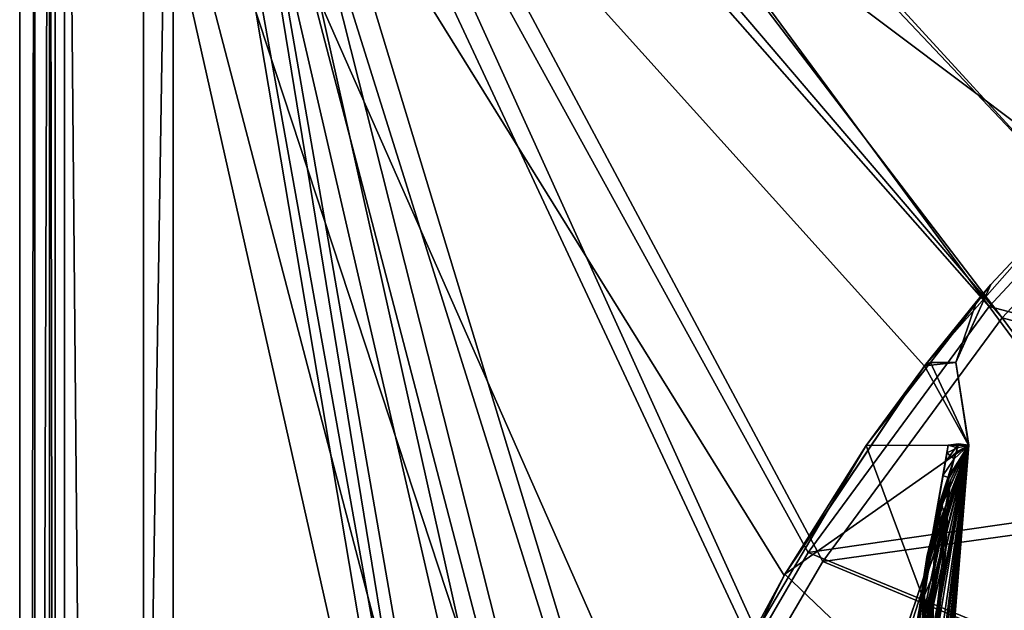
# Model space of a CAD drawing. Header units: metres. Extents: x 0 to 903, y -903 to 0.
# Tile 53 of 253: x 0 to 99, y -148 to -88. Entities that reach past the tile are written whole.
import ezdxf

# ---------------------------------------------------------------- set-up
doc = ezdxf.new("R2010")
doc.units = ezdxf.units.M

msp = doc.modelspace()

# ---------------------------------------------------------------- linework, layer by layer
at = {"layer": 'top'}
for points in [[(131.562469, -49.976849, 2063.059814), (3.563107, -25.973949, 2063.059814), (107.827393, -104.346909, 2063.059814)], [(107.827393, -104.346909, 2063.059814), (3.563107, -25.973949, 2063.059814), (91.159363, -123.211418, 2063.059814)], [(3.563107, -25.973949, 2063.059814), (77.018692, -144.309021, 2063.059814), (91.159363, -123.211418, 2063.059814)], [(3.567204, -885.9776, 2063.059814), (51.564125, -239.308899, 2063.059814), (3.563107, -25.973949, 2063.059814)], [(51.564125, -239.308899, 2063.059814), (53.093189, -215.251648, 2063.059814), (3.563107, -25.973949, 2063.059814)], [(3.563107, -25.973949, 2063.059814), (53.093189, -215.251648, 2063.059814), (57.815437, -190.971451, 2063.059814)], [(57.815437, -190.971451, 2063.059814), (65.81826, -167.104141, 2063.059814), (3.563107, -25.973949, 2063.059814)], [(65.81826, -167.104141, 2063.059814), (77.018692, -144.309021, 2063.059814), (3.563107, -25.973949, 2063.059814)], [(57.815437, -190.971451, 163.059692), (53.093189, -215.251648, 163.059692), (3.563107, -25.973949, 163.059692)], [(53.093189, -215.251648, 163.059692), (51.564125, -239.308899, 163.059692), (3.563107, -25.973949, 163.059692)], [(3.563107, -25.973949, 163.059692), (51.564125, -239.308899, 163.059692), (3.567204, -885.977478, 163.059692)], [(131.562469, -49.976849, 163.059692), (107.827393, -104.346909, 163.059692), (3.563107, -25.973949, 163.059692)], [(3.563107, -25.973949, 163.059692), (107.827393, -104.346909, 163.059692), (91.159363, -123.211418, 163.059692)], [(91.159363, -123.211418, 163.059692), (77.018692, -144.309021, 163.059692), (3.563107, -25.973949, 163.059692)], [(77.018692, -144.309021, 163.059692), (65.81826, -167.104141, 163.059692), (3.563107, -25.973949, 163.059692)], [(3.563107, -25.973949, 163.059692), (65.81826, -167.104141, 163.059692), (57.815437, -190.971451, 163.059692)], [(3.567204, -885.977478, 163.059692), (3.567204, -885.977478, 176.059662), (3.563107, -25.973949, 163.059692)], [(3.567204, -885.977478, 176.059662), (3.563107, -25.973949, 176.059692), (3.563107, -25.973949, 163.059692)], [(3.567204, -885.9776, 2050.059814), (3.563107, -25.973949, 2050.059814), (3.567204, -885.977478, 176.059662)], [(3.567204, -885.977478, 176.059662), (3.563107, -25.973949, 2050.059814), (3.563107, -25.973949, 176.059692)], [(3.567204, -885.9776, 2063.059814), (3.563107, -25.973949, 2063.059814), (3.567204, -885.9776, 2050.059814)], [(3.563107, -25.973949, 2063.059814), (3.563107, -25.973949, 2050.059814), (3.567204, -885.9776, 2050.059814)], [(91.159363, -123.211418, 163.059692), (107.827393, -104.346909, 163.059692), (97.868225, -115.004478, 210.863968)], [(107.827393, -104.346909, 2063.059814), (91.159363, -123.211418, 2063.059814), (97.867767, -115.004478, 2049.735596)], [(97.868225, -115.004478, 660.948853), (107.827393, -104.346909, 2063.059814), (97.867767, -115.004478, 2049.735596)], [(97.868225, -115.004478, 210.863968), (107.827393, -104.346909, 163.059692), (97.868225, -115.004478, 660.948853)], [(107.827393, -104.346909, 163.059692), (107.827393, -104.346909, 2063.059814), (97.868225, -115.004478, 660.948853)], [(91.777634, -122.864403, 210.699127), (91.159363, -123.211418, 163.059692), (97.868225, -115.004478, 210.863968)], [(97.867767, -115.004478, 2049.735596), (91.159363, -123.211418, 2063.059814), (96.421234, -116.696625, 2049.746094)], [(91.777634, -122.864403, 210.699127), (97.868225, -115.004478, 210.863968), (94.33976, -122.866112, 211.517487)], [(97.868225, -115.004478, 210.863968), (97.868225, -115.004478, 660.948853), (94.33976, -122.866112, 211.517487)], [(97.868225, -115.004478, 660.948853), (94.344505, -122.831009, 660.919006), (94.33976, -122.866112, 211.517487)], [(96.421234, -116.696625, 2049.746094), (94.342644, -122.84494, 2049.173828), (97.868225, -115.004478, 660.948853)], [(97.868225, -115.004478, 660.948853), (94.342644, -122.84494, 2049.173828), (94.344505, -122.831009, 660.919006)], [(97.867767, -115.004478, 2049.735596), (96.421234, -116.696625, 2049.746094), (97.868225, -115.004478, 660.948853)], [(91.159363, -123.211418, 2063.059814), (91.178818, -123.186234, 2049.677979), (96.421234, -116.696625, 2049.746094)], [(91.178818, -123.186234, 2049.677979), (94.342644, -122.84494, 2049.173828), (96.421234, -116.696625, 2049.746094)], [(85.294716, -131.230621, 210.523682), (91.777634, -122.864403, 210.699127), (95.628555, -131.184433, 212.34523)], [(91.777634, -122.864403, 210.699127), (85.294716, -131.230621, 210.523682), (91.159363, -123.211418, 163.059692)], [(95.603561, -131.175095, 2047.59082), (94.342644, -122.84494, 2049.173828), (91.178818, -123.186234, 2049.677979)], [(91.777634, -122.864403, 210.699127), (94.33976, -122.866112, 211.517487), (95.628555, -131.184433, 212.34523)], [(94.33976, -122.866112, 211.517487), (94.344505, -122.831009, 660.919006), (95.628555, -131.184433, 212.34523)], [(94.342644, -122.84494, 2049.173828), (95.627289, -131.182022, 1377.016602), (94.344505, -122.831009, 660.919006)], [(95.603561, -131.175095, 2047.59082), (95.628555, -131.184433, 2029.881714), (94.342644, -122.84494, 2049.173828)], [(95.628555, -131.184433, 2029.881714), (95.628555, -131.184433, 1963.174561), (94.342644, -122.84494, 2049.173828)], [(94.342644, -122.84494, 2049.173828), (95.628555, -131.184433, 1963.174561), (95.628555, -131.184433, 1905.526245)], [(95.628555, -131.184433, 1905.526245), (95.628555, -131.184433, 1847.878052), (94.342644, -122.84494, 2049.173828)], [(95.628555, -131.184433, 1847.878052), (95.628555, -131.184433, 1790.229858), (94.342644, -122.84494, 2049.173828)], [(94.342644, -122.84494, 2049.173828), (95.628555, -131.184433, 1790.229858), (95.628555, -131.184433, 1732.581665)], [(95.628555, -131.184433, 1732.581665), (95.628555, -131.184433, 1678.406738), (94.342644, -122.84494, 2049.173828)], [(95.628555, -131.184433, 1678.406738), (95.628555, -131.184433, 1624.231934), (94.342644, -122.84494, 2049.173828)], [(94.342644, -122.84494, 2049.173828), (95.628555, -131.184433, 1624.231934), (95.594864, -131.196045, 1605.931885)], [(95.594864, -131.196045, 1605.931885), (95.60804, -131.188202, 1548.847534), (94.342644, -122.84494, 2049.173828)], [(95.60804, -131.188202, 1548.847534), (95.618683, -131.184753, 1491.527466), (94.342644, -122.84494, 2049.173828)], [(94.342644, -122.84494, 2049.173828), (95.618683, -131.184753, 1491.527466), (95.625114, -131.182678, 1434.258545)], [(95.625114, -131.182678, 1434.258545), (95.627289, -131.182022, 1377.016602), (94.342644, -122.84494, 2049.173828)], [(94.344505, -122.831009, 660.919006), (95.628555, -131.184433, 660.270996), (95.628555, -131.184433, 212.34523)], [(94.344505, -122.831009, 660.919006), (95.628555, -131.184433, 660.948853), (95.628555, -131.184433, 660.270996)], [(94.344505, -122.831009, 660.919006), (95.627289, -131.182022, 1377.016602), (95.628555, -131.184433, 760.270996)], [(95.628555, -131.184433, 760.270996), (95.628555, -131.184433, 660.948853), (94.344505, -122.831009, 660.919006)], [(91.159363, -123.211418, 2063.059814), (77.018692, -144.309021, 2063.059814), (91.178818, -123.186234, 2049.677979)], [(77.018692, -144.309021, 2063.059814), (77.097473, -144.172623, 2048.494385), (91.178818, -123.186234, 2049.677979)], [(85.294716, -131.230621, 210.523682), (77.018692, -144.309021, 163.059692), (91.159363, -123.211418, 163.059692)], [(77.097473, -144.172623, 2048.494385), (95.603561, -131.175095, 2047.59082), (91.178818, -123.186234, 2049.677979)], [(71.437759, -154.701172, 211.464615), (85.294716, -131.230621, 210.523682), (93.775146, -154.010864, 215.342773)], [(85.294716, -131.230621, 210.523682), (71.437759, -154.701172, 211.464615), (77.018692, -144.309021, 163.059692)], [(87.761108, -154.367523, 2044.5354), (95.603561, -131.175095, 2047.59082), (77.097473, -144.172623, 2048.494385)], [(93.43306, -131.953552, 1298.579712), (93.569298, -131.187531, 1377.014404), (85.268822, -178.273743, 1595.702393)], [(93.569298, -131.187531, 1377.014404), (93.277428, -132.856415, 1434.758301), (85.268822, -178.273743, 1595.702393)], [(93.775146, -154.010864, 215.342773), (85.294716, -131.230621, 210.523682), (95.628555, -131.184433, 212.34523)], [(95.628555, -131.184433, 2029.881714), (95.603561, -131.175095, 2047.59082), (87.761108, -154.367523, 2044.5354)], [(95.628555, -131.184433, 2029.881714), (87.761108, -154.367523, 2044.5354), (88.172989, -154.397125, 2026.881348)], [(95.628555, -131.184433, 1963.174561), (88.172989, -154.397125, 2026.881348), (89.567993, -154.353348, 1960.369507)], [(95.628555, -131.184433, 1963.174561), (95.628555, -131.184433, 2029.881714), (88.172989, -154.397125, 2026.881348)], [(95.628555, -131.184433, 1905.526245), (89.567993, -154.353348, 1960.369507), (90.61039, -153.786957, 1902.893677)], [(95.628555, -131.184433, 1905.526245), (95.628555, -131.184433, 1963.174561), (89.567993, -154.353348, 1960.369507)], [(90.61039, -153.786957, 1902.893677), (91.531204, -152.112656, 1845.49939), (95.628555, -131.184433, 1847.878052)], [(95.628555, -131.184433, 1847.878052), (95.628555, -131.184433, 1905.526245), (90.61039, -153.786957, 1902.893677)], [(91.174644, -151.353073, 660.359253), (92.246262, -151.344513, 632.689636), (95.628555, -131.184433, 660.270996)], [(95.628555, -131.184433, 660.270996), (95.628555, -131.184433, 660.948853), (91.174644, -151.353073, 660.359253)], [(95.628555, -131.184433, 660.948853), (93.136772, -140.860321, 710.207153), (91.174644, -151.353073, 660.359253)], [(91.531204, -152.112656, 1845.49939), (95.628555, -131.184433, 1790.229858), (95.628555, -131.184433, 1847.878052)], [(91.531204, -152.112656, 1845.49939), (92.325928, -149.338531, 1788.275757), (95.628555, -131.184433, 1790.229858)], [(95.628555, -131.184433, 760.270996), (92.543747, -141.263931, 835.80072), (91.75061, -146.515396, 760.270996)], [(95.628555, -131.184433, 760.270996), (91.75061, -146.515396, 760.270996), (93.136772, -140.860321, 710.207153)], [(92.246262, -151.344513, 632.689636), (92.762642, -151.340363, 604.706604), (95.628555, -131.184433, 660.270996)], [(92.325928, -149.338531, 1788.275757), (95.628555, -131.184433, 1732.581665), (95.628555, -131.184433, 1790.229858)], [(92.325928, -149.338531, 1788.275757), (92.962074, -145.479614, 1731.310913), (95.628555, -131.184433, 1732.581665)], [(92.402405, -137.859146, 1492.330933), (94.352776, -131.881653, 1434.507568), (93.621582, -134.335037, 1491.924805)], [(92.402405, -137.859146, 1492.330933), (93.277428, -132.856415, 1434.758301), (94.352776, -131.881653, 1434.507568)], [(93.79892, -134.710526, 1549.013672), (92.407509, -138.417343, 1549.189087), (95.618683, -131.184753, 1491.527466)], [(95.618683, -131.184753, 1491.527466), (92.407509, -138.417343, 1549.189087), (93.621582, -134.335037, 1491.924805)], [(93.093033, -137.861816, 913.031494), (92.543747, -141.263931, 835.80072), (95.628555, -131.184433, 760.270996)], [(95.628555, -131.184433, 660.270996), (92.762642, -151.340363, 604.706604), (93.064079, -151.337936, 576.690918)], [(93.642632, -134.478607, 1143.946289), (92.928688, -137.130829, 1066.307251), (95.627289, -131.182022, 1377.016602)], [(92.928688, -137.130829, 1066.307251), (93.093033, -137.861816, 913.031494), (95.627289, -131.182022, 1377.016602)], [(92.962074, -145.479614, 1731.310913), (95.628555, -131.184433, 1678.406738), (95.628555, -131.184433, 1732.581665)], [(92.962074, -145.479614, 1731.310913), (93.308601, -141.682175, 1677.82019), (95.628555, -131.184433, 1678.406738)], [(93.261528, -151.336349, 548.66571), (95.628555, -131.184433, 660.270996), (93.064079, -151.337936, 576.690918)], [(95.627289, -131.182022, 1377.016602), (93.093033, -137.861816, 913.031494), (95.628555, -131.184433, 760.270996)], [(95.628555, -131.184433, 660.948853), (95.628555, -131.184433, 760.270996), (93.136772, -140.860321, 710.207153)], [(95.628555, -131.184433, 660.270996), (93.261528, -151.336349, 548.66571), (93.504417, -151.334396, 492.606812)], [(93.277428, -132.856415, 1434.758301), (94.597977, -131.065643, 1377.012329), (94.352776, -131.881653, 1434.507568)], [(93.277428, -132.856415, 1434.758301), (93.569298, -131.187531, 1377.014404), (94.597977, -131.065643, 1377.012329)], [(93.308601, -141.682175, 1677.82019), (95.628555, -131.184433, 1624.231934), (95.628555, -131.184433, 1678.406738)], [(93.308601, -141.682175, 1677.82019), (93.45829, -138.544769, 1624.148193), (95.628555, -131.184433, 1624.231934)], [(93.569298, -131.187531, 1377.014404), (93.43306, -131.953552, 1298.579712), (94.491325, -131.455444, 1299.312378)], [(94.491325, -131.455444, 1299.312378), (93.43306, -131.953552, 1298.579712), (94.162796, -132.581619, 1221.618164)], [(93.45829, -138.544769, 1624.148193), (93.438431, -137.624939, 1605.989136), (95.628555, -131.184433, 1624.231934)], [(95.628555, -131.184433, 1624.231934), (93.438431, -137.624939, 1605.989136), (95.594864, -131.196045, 1605.931885)], [(95.594864, -131.196045, 1605.931885), (93.438431, -137.624939, 1605.989136), (95.60804, -131.188202, 1548.847534)], [(93.438431, -137.624939, 1605.989136), (93.79892, -134.710526, 1549.013672), (95.60804, -131.188202, 1548.847534)], [(95.628555, -131.184433, 660.270996), (93.504417, -151.334396, 492.606812), (93.648094, -151.333237, 436.544342)], [(94.597977, -131.065643, 1377.012329), (93.569298, -131.187531, 1377.014404), (94.491325, -131.455444, 1299.312378)], [(93.621582, -134.335037, 1491.924805), (94.352776, -131.881653, 1434.507568), (95.625114, -131.182678, 1434.258545)], [(95.625114, -131.182678, 1434.258545), (95.618683, -131.184753, 1491.527466), (93.621582, -134.335037, 1491.924805)], [(95.627289, -131.182022, 1377.016602), (94.162796, -132.581619, 1221.618164), (93.642632, -134.478607, 1143.946289)], [(95.628555, -131.184433, 212.34523), (93.648094, -151.333237, 436.544342), (93.810432, -151.33194, 324.41684)], [(95.628555, -131.184433, 212.34523), (95.628555, -131.184433, 660.270996), (93.648094, -151.333237, 436.544342)], [(93.775146, -154.010864, 215.342773), (95.628555, -131.184433, 212.34523), (93.810432, -151.33194, 324.41684)], [(95.60804, -131.188202, 1548.847534), (93.79892, -134.710526, 1549.013672), (95.618683, -131.184753, 1491.527466)], [(94.491325, -131.455444, 1299.312378), (94.162796, -132.581619, 1221.618164), (95.627289, -131.182022, 1377.016602)], [(94.352776, -131.881653, 1434.507568), (94.597977, -131.065643, 1377.012329), (95.627289, -131.182022, 1377.016602)], [(94.352776, -131.881653, 1434.507568), (95.627289, -131.182022, 1377.016602), (95.625114, -131.182678, 1434.258545)], [(94.597977, -131.065643, 1377.012329), (94.491325, -131.455444, 1299.312378), (95.627289, -131.182022, 1377.016602)], [(83.237061, -189.796417, 1592.020264), (81.48719, -199.720413, 1585.03418), (93.43306, -131.953552, 1298.579712)], [(93.43306, -131.953552, 1298.579712), (81.48719, -199.720413, 1585.03418), (93.026283, -134.260559, 1220.174316)], [(85.268822, -178.273743, 1595.702393), (83.237061, -189.796417, 1592.020264), (93.43306, -131.953552, 1298.579712)], [(85.268822, -178.273743, 1595.702393), (93.277428, -132.856415, 1434.758301), (92.402405, -137.859146, 1492.330933)], [(93.43306, -131.953552, 1298.579712), (93.026283, -134.260559, 1220.174316), (94.162796, -132.581619, 1221.618164)], [(94.162796, -132.581619, 1221.618164), (93.026283, -134.260559, 1220.174316), (93.642632, -134.478607, 1143.946289)], [(93.026283, -134.260559, 1220.174316), (78.641273, -215.860413, 1566.700684), (77.534111, -222.123566, 1117.460449)], [(77.534111, -222.123566, 1117.460449), (79.663857, -210.04483, 1067.298584), (93.026283, -134.260559, 1220.174316)], [(81.48719, -199.720413, 1585.03418), (78.641273, -215.860413, 1566.700684), (93.026283, -134.260559, 1220.174316)], [(79.663857, -210.04483, 1067.298584), (92.348518, -138.104462, 1141.831055), (93.026283, -134.260559, 1220.174316)], [(90.945938, -146.18576, 1549.558105), (93.621582, -134.335037, 1491.924805), (91.142426, -144.215668, 1549.464355)], [(90.945938, -146.18576, 1549.558105), (92.402405, -137.859146, 1492.330933), (93.621582, -134.335037, 1491.924805)], [(93.621582, -134.335037, 1491.924805), (91.452286, -142.25943, 1549.371338), (91.142426, -144.215668, 1549.464355)], [(92.407509, -138.417343, 1549.189087), (91.452286, -142.25943, 1549.371338), (93.621582, -134.335037, 1491.924805)], [(93.438431, -137.624939, 1605.989136), (92.039101, -144.247025, 1606.025757), (93.79892, -134.710526, 1549.013672)], [(92.039101, -144.247025, 1606.025757), (92.407509, -138.417343, 1549.189087), (93.79892, -134.710526, 1549.013672)], [(93.026283, -134.260559, 1220.174316), (92.348518, -138.104462, 1141.831055), (93.642632, -134.478607, 1143.946289)], [(92.348518, -138.104462, 1141.831055), (92.928688, -137.130829, 1066.307251), (93.642632, -134.478607, 1143.946289)], [(85.268822, -178.273743, 1595.702393), (92.402405, -137.859146, 1492.330933), (87.398521, -166.195572, 1595.77417)], [(92.402405, -137.859146, 1492.330933), (90.945938, -146.18576, 1549.558105), (87.398521, -166.195572, 1595.77417)], [(92.015556, -140.536987, 988.711853), (91.177261, -144.738235, 911.165649), (93.093033, -137.861816, 913.031494)], [(93.093033, -137.861816, 913.031494), (91.177261, -144.738235, 911.165649), (92.543747, -141.263931, 835.80072)], [(92.348518, -138.104462, 1141.831055), (91.400063, -143.483582, 1063.581055), (92.928688, -137.130829, 1066.307251)], [(91.400063, -143.483582, 1063.581055), (92.015556, -140.536987, 988.711853), (92.928688, -137.130829, 1066.307251)], [(92.928688, -137.130829, 1066.307251), (92.015556, -140.536987, 988.711853), (93.093033, -137.861816, 913.031494)], [(92.039101, -144.247025, 1606.025757), (93.438431, -137.624939, 1605.989136), (92.101479, -146.104187, 1623.984985)], [(92.101479, -146.104187, 1623.984985), (93.438431, -137.624939, 1605.989136), (93.45829, -138.544769, 1624.148193)], [(79.663857, -210.04483, 1067.298584), (81.219543, -201.221863, 1016.442139), (92.348518, -138.104462, 1141.831055)], [(81.219543, -201.221863, 1016.442139), (91.400063, -143.483582, 1063.581055), (92.348518, -138.104462, 1141.831055)], [(92.407509, -138.417343, 1549.189087), (92.039101, -144.247025, 1606.025757), (91.159355, -146.316422, 1577.868774)], [(91.159355, -146.316422, 1577.868774), (91.452286, -142.25943, 1549.371338), (92.407509, -138.417343, 1549.189087)], [(91.906219, -152.385422, 1676.974487), (93.45829, -138.544769, 1624.148193), (93.308601, -141.682175, 1677.82019)], [(91.906219, -152.385422, 1676.974487), (92.101479, -146.104187, 1623.984985), (93.45829, -138.544769, 1624.148193)], [(90.18132, -150.395615, 985.455322), (89.807129, -152.517838, 964.449097), (92.015556, -140.536987, 988.711853)], [(92.015556, -140.536987, 988.711853), (89.807129, -152.517838, 964.449097), (91.177261, -144.738235, 911.165649)], [(91.400063, -143.483582, 1063.581055), (90.18132, -150.395615, 985.455322), (92.015556, -140.536987, 988.711853)], [(91.174644, -151.353073, 660.359253), (93.136772, -140.860321, 710.207153), (91.071129, -150.633469, 710.141907)], [(93.136772, -140.860321, 710.207153), (91.75061, -146.515396, 760.270996), (91.071129, -150.633469, 710.141907)], [(92.543747, -141.263931, 835.80072), (90.374863, -151.576721, 833.88562), (91.75061, -146.515396, 760.270996)], [(91.177261, -144.738235, 911.165649), (90.374863, -151.576721, 833.88562), (92.543747, -141.263931, 835.80072)], [(91.317276, -159.98671, 1729.60144), (93.308601, -141.682175, 1677.82019), (92.962074, -145.479614, 1731.310913)], [(91.317276, -159.98671, 1729.60144), (91.906219, -152.385422, 1676.974487), (93.308601, -141.682175, 1677.82019)], [(91.452286, -142.25943, 1549.371338), (90.938232, -148.94783, 1577.921387), (91.142426, -144.215668, 1549.464355)], [(90.938232, -148.94783, 1577.921387), (91.452286, -142.25943, 1549.371338), (91.159355, -146.316422, 1577.868774)], [(91.400063, -143.483582, 1063.581055), (81.219543, -201.221863, 1016.442139), (90.18132, -150.395615, 985.455322)], [(77.018692, -144.309021, 2063.059814), (65.81826, -167.104141, 2063.059814), (77.097473, -144.172623, 2048.494385)], [(65.81826, -167.104141, 2063.059814), (65.822197, -167.094543, 2045.499268), (77.097473, -144.172623, 2048.494385)], [(71.437759, -154.701172, 211.464615), (65.81826, -167.104141, 163.059692), (77.018692, -144.309021, 163.059692)], [(65.822197, -167.094543, 2045.499268), (87.761108, -154.367523, 2044.5354), (77.097473, -144.172623, 2048.494385)], [(91.177261, -144.738235, 911.165649), (89.925842, -151.765823, 909.299438), (89.578979, -156.189499, 870.53595)], [(91.177261, -144.738235, 911.165649), (89.578979, -156.189499, 870.53595), (90.374863, -151.576721, 833.88562)], [(89.807129, -152.517838, 964.449097), (89.925842, -151.765823, 909.299438), (91.177261, -144.738235, 911.165649)], [(91.142426, -144.215668, 1549.464355), (90.938232, -148.94783, 1577.921387), (90.460037, -148.967987, 1564.750122)], [(90.460037, -148.967987, 1564.750122), (90.945938, -146.18576, 1549.558105), (91.142426, -144.215668, 1549.464355)], [(92.039101, -144.247025, 1606.025757), (91.408928, -151.016342, 1606.042358), (91.159355, -146.316422, 1577.868774)], [(91.555901, -153.775848, 1623.734131), (91.408928, -151.016342, 1606.042358), (92.039101, -144.247025, 1606.025757)], [(91.555901, -153.775848, 1623.734131), (92.039101, -144.247025, 1606.025757), (92.101479, -146.104187, 1623.984985)], [(90.155792, -167.711395, 1785.691895), (92.962074, -145.479614, 1731.310913), (92.325928, -149.338531, 1788.275757)], [(90.155792, -167.711395, 1785.691895), (91.317276, -159.98671, 1729.60144), (92.962074, -145.479614, 1731.310913)], [(87.398521, -166.195572, 1595.77417), (90.945938, -146.18576, 1549.558105), (90.460037, -148.967987, 1564.750122)], [(91.75061, -146.515396, 760.270996), (90.374863, -151.576721, 833.88562), (89.297424, -161.723221, 760.270996)], [(91.071129, -150.633469, 710.141907), (91.75061, -146.515396, 760.270996), (89.297424, -161.723221, 760.270996)], [(91.388168, -154.408478, 1606.042969), (90.938232, -148.94783, 1577.921387), (91.159355, -146.316422, 1577.868774)], [(91.159355, -146.316422, 1577.868774), (91.408928, -151.016342, 1606.042358), (91.388168, -154.408478, 1606.042969)], [(91.433891, -163.188751, 1675.840088), (92.101479, -146.104187, 1623.984985), (91.906219, -152.385422, 1676.974487)], [(91.555901, -153.775848, 1623.734131), (92.101479, -146.104187, 1623.984985), (91.433891, -163.188751, 1675.840088)]]:
    msp.add_3dface(points, dxfattribs=at)
at = {"layer": 'top0123413'}
for points in [[(0, 0), (0, -902.534607), (1.527202, -1.527202, 175)], [(3.000114, -3.000114), (0, -902.534607), (0, 0)], [(0, -902.534607), (1.527202, -901.007446, 175), (1.527202, -1.527202, 175)], [(1.527202, -1.527202, 175), (1.527202, -901.007446, 175), (15.461334, -20.418251, 175)], [(3.000114, -3.000114), (3.000114, -899.534485), (0, -902.534607)], [(3.000114, -899.534485), (3.000114, -3.000114), (4.501135, -898.033508, 172)], [(3.000114, -3.000114), (4.501135, -4.501135, 172), (4.501135, -898.033508, 172)], [(4.501135, -898.033508, 172), (4.501135, -4.501135, 172), (12.461334, -882.113098, 172)], [(12.461334, -882.113098, 172), (4.501135, -4.501135, 172), (12.461334, -20.418251, 172)], [(12.461334, -20.418251, 160.059708), (20.424814, -12.458053, 160.059708), (97.683662, -117.223701, 160.059708)], [(20.424814, -12.458053, 160.059708), (107.105812, -107.104874, 160.059708), (97.683662, -117.223701, 160.059708)], [(141.996323, -79.439949, 160.059708), (117.224632, -97.682732, 160.059708), (20.424814, -12.458053, 160.059708)], [(20.424814, -12.458053, 160.059708), (117.224632, -97.682732, 160.059708), (107.105812, -107.104874, 160.059708)], [(15.461334, -20.418251, 163.059708), (98.992104, -118.358597, 163.059708), (20.424814, -15.458053, 163.059708)], [(20.424814, -15.458053, 163.059708), (98.992104, -118.358597, 163.059708), (108.330559, -108.32962, 163.059708)], [(108.330559, -108.32962, 163.059708), (118.359528, -98.991165, 163.059708), (20.424814, -15.458053, 163.059708)], [(118.359528, -98.991165, 163.059708), (142.909363, -80.911797, 163.059708), (20.424814, -15.458053, 163.059708)], [(15.461334, -20.418251, 175), (1.527202, -901.007446, 175), (15.461334, -882.113098, 175)], [(54.689827, -203.153397, 160.059708), (50.608929, -232.939377, 160.059708), (12.461334, -20.418251, 160.059708)], [(50.608929, -232.939377, 160.059708), (50.278126, -244.304382, 160.059708), (12.461334, -20.418251, 160.059708)], [(12.461334, -20.418251, 160.059708), (50.278126, -244.304382, 160.059708), (12.461334, -882.113098, 160.059708)], [(97.683662, -117.223701, 160.059708), (79.44088, -141.995377, 160.059708), (12.461334, -20.418251, 160.059708)], [(79.44088, -141.995377, 160.059708), (73.836693, -151.633652, 160.059708), (12.461334, -20.418251, 160.059708)], [(12.461334, -20.418251, 160.059708), (73.836693, -151.633652, 160.059708), (61.908504, -178.131668, 160.059708)], [(61.908504, -178.131668, 160.059708), (57.343765, -192.412094, 160.059708), (12.461334, -20.418251, 160.059708)], [(57.343765, -192.412094, 160.059708), (54.689827, -203.153397, 160.059708), (12.461334, -20.418251, 160.059708)], [(12.461334, -20.418251, 172), (12.461334, -20.418251, 160.059708), (12.461334, -882.113098, 172)], [(12.461334, -20.418251, 160.059708), (12.461334, -882.113098, 160.059708), (12.461334, -882.113098, 172)], [(15.461334, -882.113098, 163.059708), (52.007832, -244.304382, 163.059708), (15.461334, -20.418251, 163.059708)], [(52.007832, -244.304382, 163.059708), (52.338036, -233.040329, 163.059708), (15.461334, -20.418251, 163.059708)], [(15.461334, -20.418251, 163.059708), (52.338036, -233.040329, 163.059708), (56.382381, -203.521179, 163.059708)], [(56.382381, -203.521179, 163.059708), (59.012741, -192.875259, 163.059708), (15.461334, -20.418251, 163.059708)], [(59.012741, -192.875259, 163.059708), (63.536961, -178.72168, 163.059708), (15.461334, -20.418251, 163.059708)], [(15.461334, -20.418251, 163.059708), (63.536961, -178.72168, 163.059708), (75.358315, -152.461105, 163.059708)], [(75.358315, -152.461105, 163.059708), (80.912735, -142.908432, 163.059708), (15.461334, -20.418251, 163.059708)], [(80.912735, -142.908432, 163.059708), (98.992104, -118.358597, 163.059708), (15.461334, -20.418251, 163.059708)], [(15.461334, -882.113098, 175), (15.461334, -882.113098, 163.059708), (15.461334, -20.418251, 175)], [(15.461334, -882.113098, 163.059708), (15.461334, -20.418251, 163.059708), (15.461334, -20.418251, 175)], [(599.026855, -599.023621, 106.499786), (74.938576, -244.304413, 117.34655), (244.305359, -74.93528, 117.346581)], [(74.938576, -244.304413, 117.34655), (75.496498, -229.329498, 117.524498), (244.305359, -74.93528, 117.346581)], [(244.305359, -74.93528, 117.346581), (75.496498, -229.329498, 117.524498), (229.33046, -75.495567, 117.524498)], [(75.496498, -229.329498, 117.524498), (213.60553, -77.537285, 117.693382), (229.33046, -75.495567, 117.524498)], [(229.476379, -77.234627, 120.501686), (76.680428, -244.304428, 120.325508), (244.305359, -76.679497, 120.325508)], [(76.680428, -244.304428, 120.325508), (592.962036, -609.72644, 109.443001), (244.305359, -76.679497, 120.325508)], [(77.234871, -229.483627, 120.501595), (76.680428, -244.304428, 120.325508), (229.476379, -77.234627, 120.501686)], [(79.254448, -213.927536, 120.668671), (77.234871, -229.483627, 120.501595), (229.476379, -77.234627, 120.501686)], [(229.476379, -77.234627, 120.501686), (213.92392, -79.254364, 120.668716), (79.254448, -213.927536, 120.668671)], [(75.496498, -229.329498, 117.524498), (77.538223, -213.604507, 117.693382), (213.60553, -77.537285, 117.693382)], [(77.538223, -213.604507, 117.693382), (197.676346, -81.181343, 117.845009), (213.60553, -77.537285, 117.693382)], [(213.92392, -79.254364, 120.668716), (82.865562, -198.143082, 120.818924), (79.254448, -213.927536, 120.668671)], [(213.92392, -79.254364, 120.668716), (198.150421, -82.862846, 120.818863), (82.865562, -198.143082, 120.818924)], [(77.538223, -213.604507, 117.693382), (81.182274, -197.6754, 117.845009), (197.676346, -81.181343, 117.845009)], [(81.182274, -197.6754, 117.845009), (181.883881, -86.467819, 117.974686), (197.676346, -81.181343, 117.845009)], [(198.150421, -82.862846, 120.818863), (182.520538, -88.095657, 120.947189), (82.865562, -198.143082, 120.818924)], [(81.182274, -197.6754, 117.845009), (86.46875, -181.88295, 117.974686), (181.883881, -86.467819, 117.974686)], [(86.46875, -181.88295, 117.974686), (166.368546, -93.45578, 118.079933), (181.883881, -86.467819, 117.974686)], [(82.865562, -198.143082, 120.818924), (182.520538, -88.095657, 120.947189), (88.099136, -182.513092, 120.947243)], [(182.520538, -88.095657, 120.947189), (167.182159, -95.003593, 121.051247), (88.099136, -182.513092, 120.947243)], [(86.46875, -181.88295, 117.974686), (93.456711, -166.367615, 118.079933), (166.368546, -93.45578, 118.079933)], [(93.456711, -166.367615, 118.079933), (151.383621, -102.141632, 118.157684), (166.368546, -93.45578, 118.079933)], [(88.099136, -182.513092, 120.947243), (167.182159, -95.003593, 121.051247), (95.003654, -167.182938, 121.051231)], [(167.182159, -95.003593, 121.051247), (103.593681, -152.359482, 121.128174), (95.003654, -167.182938, 121.051231)], [(93.456711, -166.367615, 118.079933), (102.142563, -151.38269, 118.157677), (151.383621, -102.141632, 118.157684)], [(107.105812, -107.104874, 160.059708), (124.186272, -124.185341, 118.221291), (97.683662, -117.223701, 160.059708)], [(125.423309, -125.422371, 121.191208), (108.330559, -108.32962, 163.059708), (98.992104, -118.358597, 163.059708)], [(97.683662, -117.223701, 160.059708), (112.430267, -137.238998, 118.205276), (79.44088, -141.995377, 160.059708)], [(124.186272, -124.185341, 118.221291), (112.430267, -137.238998, 118.205276), (97.683662, -117.223701, 160.059708)], [(98.992104, -118.358597, 163.059708), (80.912735, -142.908432, 163.059708), (113.787743, -138.342361, 121.175354)], [(125.423309, -125.422371, 121.191208), (98.992104, -118.358597, 163.059708), (113.787743, -138.342361, 121.175354)], [(112.430267, -137.238998, 118.205276), (102.142563, -151.38269, 118.157677), (79.44088, -141.995377, 160.059708)], [(113.787743, -138.342361, 121.175354), (80.912735, -142.908432, 163.059708), (103.593681, -152.359482, 121.128174)], [(79.44088, -141.995377, 160.059708), (102.142563, -151.38269, 118.157677), (73.836693, -151.633652, 160.059708)], [(80.912735, -142.908432, 163.059708), (75.358315, -152.461105, 163.059708), (103.593681, -152.359482, 121.128174)]]:
    msp.add_3dface(points, dxfattribs=at)

doc.saveas('drawing.dxf')
